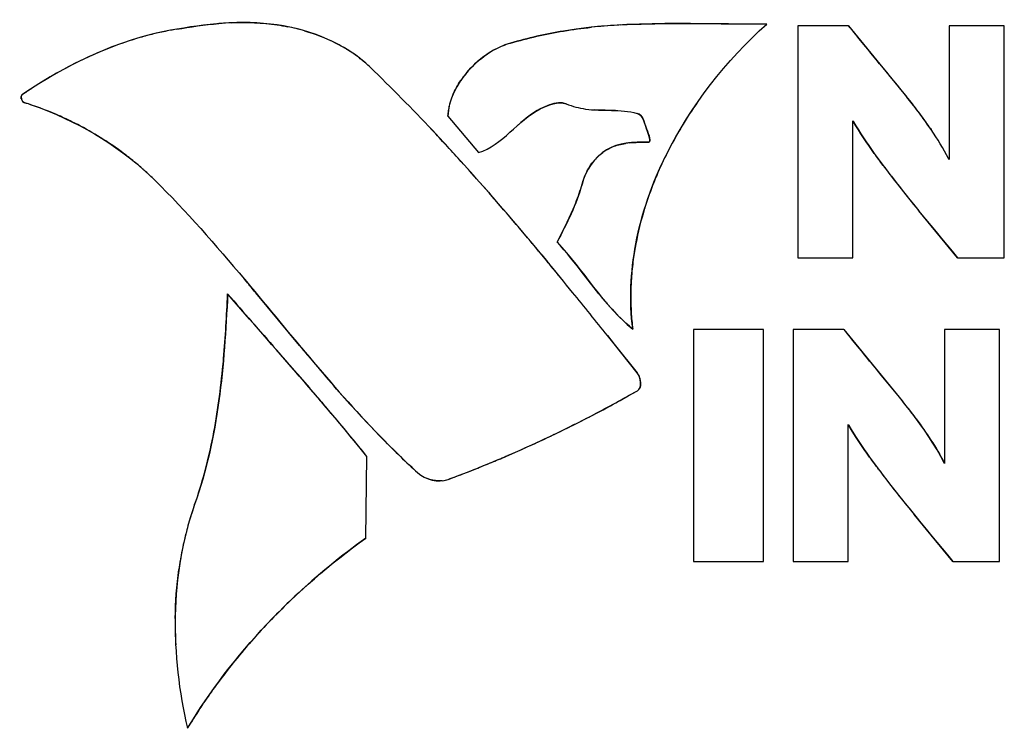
# Model space of a CAD drawing. Header units: inches. Extents: x 0 to 34, y 0 to 22.
# Tile 41 of 125: x 9.25 to 9.901, y 15.964 to 16.432. Entities that reach past the tile are written whole.
import ezdxf

# ---------------------------------------------------------------- set-up
doc = ezdxf.new("R2010")
doc.units = ezdxf.units.IN
doc.header["$LTSCALE"] = 1.87
doc.header["$MEASUREMENT"] = 0
doc.layers.get('0').update_dxf_attribs({"linetype": 'CONTINUOUS'})

msp = doc.modelspace()

# ---------------------------------------------------------------- linework, layer by layer
at = {"color": 40, "linetype": 'CONTINUOUS'}
for p, q in [((9.68374, 16.42955), (9.744, 16.42921)), ((9.79803, 16.42813), (9.82271, 16.39799)), ((9.82271, 16.39799), (9.83658, 16.38104)), ((9.25139, 16.37989), (9.25125, 16.38145)), ((9.63723, 16.37228), (9.63044, 16.37251)), ((9.64197, 16.37217), (9.63723, 16.37228)), ((9.85213, 16.36016), (9.85258, 16.3595)), ((9.63819, 16.3462), (9.64203, 16.34808)), ((9.56007, 16.31813), (9.56116, 16.31688)), ((9.61207, 16.29827), (9.61606, 16.30694)), ((9.87006, 16.27491), (9.84436, 16.30595)), ((9.60545, 16.28516), (9.61207, 16.29827)), ((9.59534, 16.27673), (9.59916, 16.27212)), ((9.40012, 16.25918), (9.39884, 16.2607)), ((9.63304, 16.25108), (9.62286, 16.26409)), ((9.43522, 16.2169), (9.40638, 16.25168)), ((9.79498, 16.22748), (9.81965, 16.19735)), ((9.63865, 16.22348), (9.64315, 16.21784)), ((9.64315, 16.21784), (9.65837, 16.19878)), ((9.43726, 16.1942), (9.44178, 16.18897)), ((9.66038, 16.1942), (9.66064, 16.19172)), ((9.81965, 16.19735), (9.83354, 16.18038)), ((9.44994, 16.17945), (9.45074, 16.17852)), ((9.6167, 16.16466), (9.61488, 16.16375)), ((9.60334, 16.15811), (9.6017, 16.15733)), ((9.57498, 16.14515), (9.57289, 16.14425)), ((9.52951, 16.12757), (9.52699, 16.12749)), ((9.86698, 16.07428), (9.8413, 16.10531))]:
    msp.add_line(p, q, dxfattribs=at)
at = {"color": 7, "linetype": 'CONTINUOUS'}
for p, q in [((9.76457, 16.42813), (9.76457, 16.27491)), ((9.79803, 16.42813), (9.76457, 16.42813)), ((9.86458, 16.42813), (9.86458, 16.33966)), ((9.90092, 16.42813), (9.86458, 16.42813)), ((9.90092, 16.27491), (9.90092, 16.42813)), ((9.53313, 16.36844), (9.55347, 16.34429)), ((9.8009, 16.27491), (9.8009, 16.3654)), ((9.76457, 16.27491), (9.8009, 16.27491)), ((9.87006, 16.27491), (9.90092, 16.27491)), ((9.39884, 16.2607), (9.40013, 16.25917)), ((9.69562, 16.22748), (9.69562, 16.07428)), ((9.7418, 16.22748), (9.69562, 16.22748)), ((9.7418, 16.07428), (9.7418, 16.22748)), ((9.76149, 16.22748), (9.76149, 16.07428)), ((9.79498, 16.22748), (9.76149, 16.22748)), ((9.86151, 16.22748), (9.86151, 16.13904)), ((9.89785, 16.22748), (9.86151, 16.22748)), ((9.89785, 16.07428), (9.89785, 16.22748)), ((9.64309, 16.21793), (9.63865, 16.22348)), ((9.65837, 16.19878), (9.64309, 16.21793)), ((9.79783, 16.07428), (9.79783, 16.16475)), ((9.47905, 16.08962), (9.47978, 16.14366)), ((9.69562, 16.07428), (9.7418, 16.07428)), ((9.76149, 16.07428), (9.79783, 16.07428)), ((9.86698, 16.07428), (9.89785, 16.07428))]:
    msp.add_line(p, q, dxfattribs=at)
at = {"color": 40, "linetype": 'CONTINUOUS'}
for centre, radius, start, end in [((9.39931, 16.2183), 0.21193, 92.35167, 94.69204), ((9.40153, 16.29728), 0.13273, 73.84078, 78.72668), ((9.66892, 16.03861), 0.39063, 93.49142, 96.02246), ((9.67299, 15.97837), 0.45099, 93.27591, 93.54105), ((9.38885, 16.21653), 0.21216, 103.65555, 106.14597), ((9.38724, 16.22298), 0.20551, 103.1091, 103.64497), ((9.38579, 16.22938), 0.19895, 100.3408, 103.12097), ((9.44155, 15.9245), 0.50888, 99.91631, 100.35445), ((9.40096, 16.18026), 0.25041, 109.23488, 114.69713), ((9.39301, 16.20243), 0.22686, 106.62828, 109.18334), ((9.39073, 16.20987), 0.21908, 106.13541, 106.61601), ((9.41201, 16.32381), 0.10412, 58.79114, 63.34871), ((9.41197, 16.15577), 0.27726, 114.64997, 117.16813), ((9.41485, 16.3286), 0.09855, 57.05079, 58.76433), ((9.41725, 16.33225), 0.09418, 53.29569, 57.06572), ((9.41974, 16.33563), 0.08999, 51.27132, 53.28149), ((9.59317, 16.35905), 0.06067, 118.39351, 124.03238), ((9.4256, 16.12974), 0.30664, 117.2123, 122.28236), ((9.42256, 16.33909), 0.08552, 46.08782, 51.29673), ((8.65262, 15.54132), 1.19424, 43.21136, 46.0221), ((9.59369, 16.35664), 0.06281, 140.41848, 145.73938), ((9.43747, 16.11037), 0.32936, 122.23025, 122.92396), ((9.44188, 16.1036), 0.33744, 122.92657, 124.27678), ((9.58035, 16.36387), 0.04759, 157.14056, 162.21534), ((9.18997, 16.17303), 0.2139, 66.67976, 72.72796), ((9.57513, 16.36546), 0.04214, 164.55723, 168.43116), ((9.57738, 16.36485), 0.04447, 162.24764, 164.57026), ((9.928, 16.21704), 0.28035, 144.96117, 149.0942), ((9.45083, 16.07356), 0.4933, 37.89857, 38.558), ((9.54152, 16.14398), 0.37848, 36.49905, 37.92063), ((9.18819, 16.16874), 0.21855, 63.74908, 66.69619), ((9.57071, 16.36625), 0.03765, 170.89951, 176.66819), ((9.57303, 16.3659), 0.04, 168.44433, 170.93015), ((9.63568, 16.4629), 0.09054, 265.26531, 266.68267), ((9.63705, 16.18845), 0.18379, 87.84299, 88.46487), ((9.61524, 16.19844), 0.28683, 34.32102, 36.51233), ((9.18868, 16.16958), 0.21758, 54.73865, 63.76635), ((8.51181, 15.40734), 1.3886, 42.73062, 43.2625), ((9.91455, 16.22506), 0.26468, 149.34326, 153.15236), ((9.92121, 16.22121), 0.27238, 149.11261, 149.36038), ((8.44575, 15.34632), 1.47853, 42.19286, 42.73022), ((9.65913, 16.29695), 0.05412, 96.26919, 99.14985), ((9.19289, 16.17569), 0.21016, 51.86165, 54.71366), ((9.90122, 16.2318), 0.24975, 153.15119, 157.05526), ((9.19485, 16.17822), 0.20696, 51.30603, 51.85595), ((9.19687, 16.18071), 0.20375, 48.77341, 51.31133), ((8.39482, 15.30006), 1.54733, 42.02742, 42.19554), ((8.30598, 15.22033), 1.6667, 41.19811, 42.01888), ((9.65823, 16.31539), 0.0369, 136.27415, 143.69559), ((10.30403, 16.69597), 0.60262, 216.69623, 216.86484), ((9.1991, 16.18328), 0.20035, 48.23812, 48.76788), ((9.20172, 16.18618), 0.19644, 45.41898, 48.24577), ((10.33648, 16.72037), 0.64322, 216.86921, 217.4161), ((10.41178, 16.77806), 0.73808, 217.42141, 218.11335), ((9.88333, 16.23915), 0.23041, 158.22949, 162.44917), ((9.89234, 16.23565), 0.24007, 157.07337, 158.25002), ((7.96066, 14.92012), 2.12428, 39.68906, 41.11134), ((10.65542, 16.97029), 1.04842, 218.16054, 219.32081), ((9.4769, 16.36695), 0.15154, 336.67346, 338.35534), ((9.87559, 16.24169), 0.22226, 162.47156, 163.0079), ((7.38572, 14.44098), 2.8727, 39.36496, 39.60039), ((9.84386, 16.24828), 0.1898, 172.30717, 176.10606), ((7.15596, 14.38026), 2.92687, 39.74657, 39.93782), ((9.83561, 16.24888), 0.18153, 176.11712, 178.45278), ((9.82985, 16.24904), 0.17577, 178.45398, 180.59612), ((20.6257, 26.03764), 14.90205, 221.051439, 221.238615), ((9.88523, 16.45452), 0.32402, 218.89175, 219.15945), ((9.82777, 16.40744), 0.24974, 219.10954, 220.75744), ((9.82392, 16.24897), 0.16983, 180.59294, 183.34209), ((9.81644, 16.24851), 0.16234, 183.3334, 187.36826), ((5.38005, 12.67958), 5.36782, 40.90124, 41.18518), ((11.16299, 17.66002), 2.25117, 219.87027, 220.13861), ((8.72833, 16.26565), 0.65924, 354.38339, 355.01559), ((10.5721, 17.16091), 1.4777, 220.11322, 220.9636), ((9.64751, 16.19151), 0.01314, 11.79777, 16.94627), ((7.36506, 14.3986), 2.74192, 40.50308, 40.76503), ((9.21459, 16.96602), 0.89659, 297.58774, 299.67438), ((9.44829, 15.87321), 0.49272, 37.9101, 38.56567), ((8.11311, 15.03465), 1.76003, 39.05826, 40.53545), ((9.53899, 15.94366), 0.37787, 36.50616, 37.93257), ((9.22555, 16.94522), 0.87308, 296.61658, 297.58284), ((9.23283, 16.93065), 0.8568, 295.6226, 296.48126), ((9.23964, 16.9164), 0.841, 294.57194, 295.4999), ((9.24663, 16.90105), 0.82414, 293.47891, 294.41131), ((9.24317, 16.90872), 0.83255, 294.41001, 294.57064), ((9.25275, 16.88694), 0.80875, 292.55899, 293.31873), ((9.26201, 16.86414), 0.78415, 291.11856, 291.4714), ((9.25884, 16.87218), 0.79279, 291.47224, 292.2842), ((9.25577, 16.87971), 0.80092, 292.28329, 292.5582), ((10.30426, 16.49793), 0.6068, 216.70748, 216.87472), ((9.52785, 16.14409), 0.01661, 275.75212, 282.75215), ((9.52825, 16.14229), 0.01476, 282.75259, 290.20903), ((9.26525, 16.85571), 0.77512, 290.23571, 291.11958), ((10.33684, 16.52243), 0.64757, 216.87904, 217.42131), ((10.41259, 16.58048), 0.743, 217.42663, 218.11526), ((10.6575, 16.77371), 1.05496, 218.16198, 219.3144), ((9.55612, 16.04395), 0.20192, 160.34906, 163.64964), ((9.57095, 16.03979), 0.21733, 165.2568, 167.51516), ((9.56403, 16.04159), 0.21018, 163.6389, 165.25297), ((9.73815, 15.72552), 0.44688, 125.43611, 133.20727), ((9.5779, 16.03823), 0.22446, 167.5106, 168.88832), ((9.58716, 16.03646), 0.23388, 168.90041, 172.00092), ((9.73258, 15.73153), 0.43869, 133.2145, 135.75399), ((9.62798, 16.03289), 0.2749, 179.21941, 179.47314), ((9.72259, 15.74109), 0.42486, 135.73675, 140.98153), ((9.63608, 16.03288), 0.283, 179.48772, 182.77911), ((9.7095, 15.75187), 0.4079, 141.00025, 143.23109), ((9.69827, 15.76016), 0.39395, 143.88022, 145.88191), ((9.70376, 15.75619), 0.40072, 143.23572, 143.88411), ((9.69243, 15.76415), 0.38687, 145.88577, 146.59958), ((9.68576, 15.7685), 0.37891, 146.59393, 148.93021)]:
    msp.add_arc(centre, radius, start, end, dxfattribs=at)
at = {"color": 7, "linetype": 'CONTINUOUS'}
for centre, radius, start, end in [((8.65267, 15.54137), 1.19417, 43.21269, 46.02216), ((9.19071, 16.17518), 0.21163, 69.65911, 72.74424), ((8.47937, 15.3771), 1.43295, 42.19328, 43.25535), ((8.39562, 15.30078), 1.54626, 42.02922, 42.20396), ((7.54613, 14.57357), 2.66458, 39.58655, 39.73006), ((9.88749, 16.54375), 0.55572, 224.47522, 227.67643)]:
    msp.add_arc(centre, radius, start, end, dxfattribs=at)
for points, knots in [([(9.48188, 16.4007), (9.46567, 16.41632), (9.41945, 16.43478), (9.37317, 16.42931), (9.35008, 16.4251)], [0, 0, 0, 0, 0.489613, 1, 1, 1, 1]), ([(9.744, 16.42921), (9.69922, 16.42884), (9.64173, 16.43277), (9.58619, 16.41995), (9.57465, 16.41667)], [0, 0, 0, 0, 0.788721, 1, 1, 1, 1]), ([(9.85258, 16.3595), (9.8416, 16.37572), (9.82234, 16.39805), (9.80408, 16.42072), (9.79803, 16.42813)], [0, 0, 0, 0, 0.672102, 1, 1, 1, 1]), ([(9.61152, 16.37645), (9.61561, 16.37486), (9.63101, 16.37083), (9.64727, 16.37322), (9.65824, 16.37025)], [0, 0, 0, 0, 0.278404, 1, 1, 1, 1]), ([(9.65824, 16.37025), (9.66209, 16.36922), (9.66292, 16.36263), (9.66826, 16.35102), (9.66526, 16.3511)], [0, 0, 0, 0, 0.569892, 1, 1, 1, 1]), ([(9.80095, 16.36531), (9.80108, 16.36509), (9.80534, 16.35767), (9.82676, 16.32624), (9.85132, 16.29757), (9.87006, 16.27491)], [0, 0, 0, 0, 0.006658, 0.225471, 1, 1, 1, 1]), ([(9.86452, 16.33963), (9.86439, 16.33987), (9.8608, 16.34673), (9.85676, 16.35332), (9.85258, 16.3595)], [0, 0, 0, 0, 0.035656, 1, 1, 1, 1]), ([(9.66526, 16.3511), (9.65604, 16.35138), (9.63587, 16.35027), (9.62427, 16.33246), (9.62191, 16.32351)], [0, 0, 0, 0, 0.499457, 1, 1, 1, 1]), ([(9.65544, 16.22769), (9.65302, 16.24636), (9.65491, 16.28616), (9.66817, 16.32398), (9.67741, 16.34263)], [0, 0, 0, 0, 0.480181, 1, 1, 1, 1]), ([(9.63865, 16.22348), (9.63104, 16.23298), (9.6181, 16.24906), (9.60501, 16.26504), (9.59962, 16.27156)], [0, 0, 0, 0, 0.590343, 1, 1, 1, 1]), ([(9.86145, 16.13901), (9.84883, 16.16328), (9.82412, 16.1914), (9.80102, 16.22007), (9.79498, 16.22748)], [0, 0, 0, 0, 0.740984, 1, 1, 1, 1]), ([(9.79788, 16.16466), (9.79801, 16.16444), (9.80227, 16.15702), (9.82371, 16.12561), (9.84826, 16.09694), (9.86698, 16.07428)], [0, 0, 0, 0, 0.006654, 0.225488, 1, 1, 1, 1])]:
    msp.add_open_spline(points, degree=3, knots=knots, dxfattribs=at)
at = {"color": 40, "linetype": 'CONTINUOUS'}
for points in [[(9.35391, 16.42578), (9.3632, 16.4274), (9.37256, 16.42875), (9.38198, 16.42952)], [(9.64722, 16.42863), (9.65935, 16.42933), (9.67154, 16.42954), (9.68374, 16.42955)], [(9.43847, 16.42476), (9.44546, 16.42273), (9.45227, 16.42011), (9.45871, 16.41687)], [(9.56432, 16.41242), (9.56769, 16.41424), (9.57116, 16.41568), (9.57465, 16.41667)], [(9.54528, 16.39666), (9.54929, 16.40152), (9.55406, 16.40585), (9.55922, 16.40933)], [(9.53649, 16.38236), (9.53789, 16.38568), (9.53968, 16.38892), (9.54177, 16.392)], [(9.25348, 16.37729), (9.25304, 16.37743), (9.25261, 16.37777), (9.25225, 16.37823)], [(9.60037, 16.37584), (9.59825, 16.37509), (9.59619, 16.37412), (9.5943, 16.37316)], [(9.60634, 16.37717), (9.60436, 16.37704), (9.60234, 16.37654), (9.60037, 16.37584)], [(9.61152, 16.37645), (9.60987, 16.37709), (9.60812, 16.37728), (9.60634, 16.37717)], [(9.5943, 16.37316), (9.58903, 16.37046), (9.58436, 16.36666), (9.57982, 16.36266)], [(9.66079, 16.36876), (9.66013, 16.36946), (9.65932, 16.36996), (9.65824, 16.37025)], [(9.64203, 16.34808), (9.64473, 16.34917), (9.64759, 16.3499), (9.65052, 16.35038)], [(9.65322, 16.35074), (9.65723, 16.35119), (9.66133, 16.35122), (9.66526, 16.3511)], [(9.66526, 16.3511), (9.66581, 16.35109), (9.66618, 16.35124), (9.66641, 16.35152)], [(9.63156, 16.3409), (9.63355, 16.34298), (9.63577, 16.34478), (9.63819, 16.3462)], [(9.62191, 16.32351), (9.62318, 16.32831), (9.62544, 16.3331), (9.62849, 16.33724)], [(9.61776, 16.31105), (9.61937, 16.31513), (9.62079, 16.31928), (9.62191, 16.32351)], [(9.62286, 16.26409), (9.61727, 16.27132), (9.61163, 16.27851), (9.60545, 16.28516)], [(9.38507, 16.20838), (9.38631, 16.22257), (9.38712, 16.2368), (9.38776, 16.25092)], [(9.65544, 16.22769), (9.64929, 16.23271), (9.64379, 16.23839), (9.6386, 16.2444)], [(9.37751, 16.15393), (9.38067, 16.16947), (9.38284, 16.18527), (9.3844, 16.20113)], [(9.65837, 16.19878), (9.65908, 16.19788), (9.65968, 16.19666), (9.66008, 16.19534)], [(9.48477, 16.16078), (9.475, 16.17098), (9.46554, 16.18148), (9.45625, 16.19216)], [(9.66064, 16.19172), (9.66063, 16.19065), (9.66045, 16.18963), (9.66005, 16.18879)], [(9.84272, 16.16846), (9.8495, 16.15929), (9.85578, 16.14979), (9.86108, 16.13971)], [(9.51331, 16.13288), (9.50345, 16.14184), (9.49397, 16.15117), (9.48477, 16.16078)], [(9.36595, 16.11186), (9.37085, 16.12556), (9.3746, 16.13964), (9.37751, 16.15393)], [(9.52699, 16.12749), (9.52452, 16.12757), (9.522, 16.12811), (9.51967, 16.12901)], [(9.35311, 16.03663), (9.35325, 16.04749), (9.35405, 16.05833), (9.35555, 16.06901)]]:
    msp.add_open_spline(points, degree=3, dxfattribs=at)
for points, knots in [([(9.39062, 16.43005), (9.40052, 16.43045), (9.41282, 16.43003), (9.42512, 16.42791), (9.42748, 16.42744)], [0, 0, 0, 0, 0.80785, 1, 1, 1, 1]), ([(9.57465, 16.41667), (9.58619, 16.41995), (9.60392, 16.42404), (9.62186, 16.42643), (9.62794, 16.42708)], [0, 0, 0, 0, 0.661715, 1, 1, 1, 1]), ([(9.66641, 16.35152), (9.66746, 16.3528), (9.66365, 16.36135), (9.66247, 16.36698), (9.66079, 16.36876)], [0, 0, 0, 0, 0.462029, 1, 1, 1, 1]), ([(9.82084, 16.33587), (9.81888, 16.3385), (9.81202, 16.34786), (9.80548, 16.35746), (9.80133, 16.36465)], [0, 0, 0, 0, 0.283569, 1, 1, 1, 1]), ([(9.66303, 16.30664), (9.66076, 16.29923), (9.65804, 16.28829), (9.65624, 16.27718), (9.65577, 16.27369)], [0, 0, 0, 0, 0.68659, 1, 1, 1, 1]), ([(9.81779, 16.13522), (9.81582, 16.13786), (9.80896, 16.14722), (9.80242, 16.15681), (9.79826, 16.164)], [0, 0, 0, 0, 0.283729, 1, 1, 1, 1])]:
    msp.add_open_spline(points, degree=3, knots=knots, dxfattribs=at)
at = {"color": 7, "linetype": 'CONTINUOUS'}
for points in [[(9.67741, 16.34263), (9.69368, 16.37551), (9.71722, 16.40524), (9.744, 16.42921)], [(9.35008, 16.4251), (9.31496, 16.41869), (9.28134, 16.40254), (9.25184, 16.38243)], [(9.57465, 16.41667), (9.55424, 16.41087), (9.53435, 16.38962), (9.53313, 16.36844)], [(9.25184, 16.38243), (9.25035, 16.38141), (9.25176, 16.37782), (9.25348, 16.37729)], [(9.5943, 16.37316), (9.59951, 16.37581), (9.60607, 16.37855), (9.61152, 16.37645)], [(9.26427, 16.37361), (9.2922, 16.36326), (9.31852, 16.34688), (9.33961, 16.3261)], [(9.55347, 16.34429), (9.5694, 16.34921), (9.57946, 16.36557), (9.5943, 16.37316)], [(9.59536, 16.27669), (9.57867, 16.29678), (9.56167, 16.31662), (9.54419, 16.33602)], [(9.33961, 16.3261), (9.36055, 16.30546), (9.3799, 16.28327), (9.39884, 16.2607)], [(9.62191, 16.32351), (9.61835, 16.31007), (9.6118, 16.29754), (9.60545, 16.28516)], [(9.60545, 16.28516), (9.62272, 16.26655), (9.63578, 16.24375), (9.65544, 16.22769)], [(9.40013, 16.25917), (9.42985, 16.22368), (9.45861, 16.18728), (9.49095, 16.15441)], [(9.38776, 16.25092), (9.38562, 16.20405), (9.38174, 16.15604), (9.36595, 16.11186)], [(9.47978, 16.14366), (9.45014, 16.18027), (9.41865, 16.21536), (9.38776, 16.25092)], [(9.65847, 16.18701), (9.66188, 16.18895), (9.66082, 16.19572), (9.65837, 16.19878)], [(9.53335, 16.12844), (9.57656, 16.14437), (9.61845, 16.16422), (9.65847, 16.18701)], [(9.51331, 16.13288), (9.51837, 16.12827), (9.52693, 16.12607), (9.53335, 16.12844)], [(9.36595, 16.11186), (9.34936, 16.06544), (9.34995, 16.01204), (9.36121, 15.96405)], [(9.36121, 15.96405), (9.39083, 16.01322), (9.43228, 16.05634), (9.47905, 16.08962)]]:
    msp.add_open_spline(points, degree=3, dxfattribs=at)

doc.saveas('drawing.dxf')
